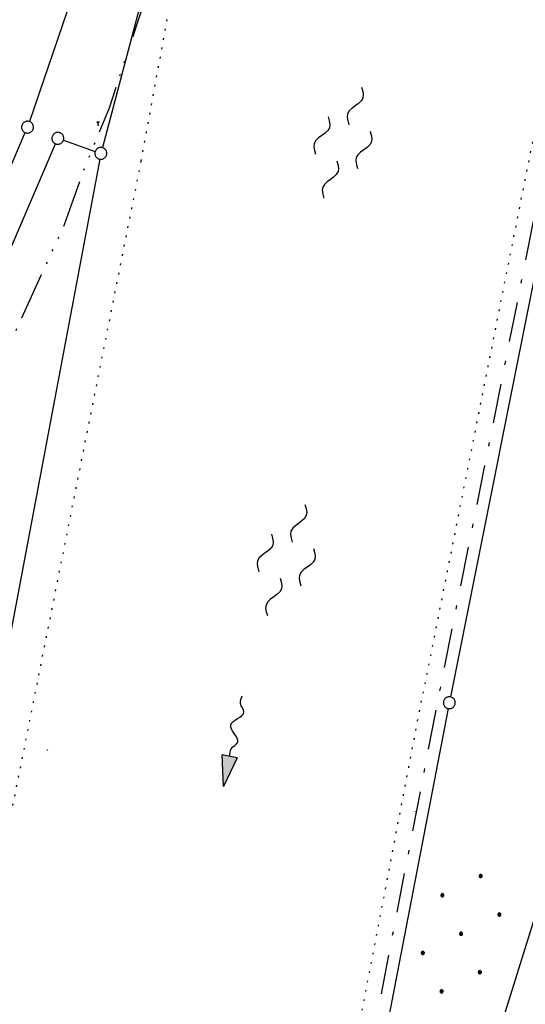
# Model space of a CAD drawing. Extents: x 511997 to 512565, y 475430 to 476399.
# Tile 9 of 32: x 512122 to 512186, y 475666 to 475790. Entities that reach past the tile are written whole.
import ezdxf

# ---------------------------------------------------------------- set-up
doc = ezdxf.new("R2010")
doc.units = 0
doc.header["$LTSCALE"] = 10
doc.header["$MEASUREMENT"] = 0
for name, pattern in [('ACAD_ISO14W100', [25.5, 12, -3, 0.5, -3, 0.5, -3, 0.5, -3]), ('LT00', [0]), ('LT08', [0.42, 0.2, -0.1, 0.02, -0.1]), ('PUNKTX2_STR', [0.6, 0.1, -0.5])]:
    doc.linetypes.add(name, pattern=pattern)
doc.layers.get('0').update_dxf_attribs({"linetype": 'LT00'})
for name, color, linetype in [('--FLIEßRICHTPFEIL', 180, 'Continuous'), ('--WASSER_GRENZE', 180, 'PUNKTX2_STR'), ('--WASSER_NUTZUNG', 180, 'Continuous'), ('DFK_GZPKT', 250, 'LT00'), ('DFK_KATASTER', 250, 'LT00'), ('DFK_NUTZUNG', 250, 'LT00'), ('DFK_TOPO-SYM', 252, 'LT00'), ('GEMEINDEGRENZE', 3, 'LT08'), ('TELEKOM', 210, 'ACAD_ISO14W100')]:
    doc.layers.add(name, color=color, linetype=linetype)

# ---------------------------------------------------------------- blocks, each defined once
blk = doc.blocks.new('SYMB7301')
at = {"color": 0, "linetype": 'ByBlock'}
for p, q in [((-0.128693, 0), (0, 0.128693)), ((0, -0.128693), (-0.128693, 0)), ((0, 0.128693), (0.128693, 0)), ((0.128693, 0), (0, -0.128693)), ((0.000059, -0.009738), (0.000059, 0.009897)), ((-0.00901, -0.004339), (-0.002225, -0.009749))]:
    blk.add_line(p, q, dxfattribs=at)
for points in [[(-0.002225, 0.009749), (-0.00901, 0.004339), (-0.00901, -0.004339)], [(0.01, 0), (0.006235, 0.007818), (-0.002225, 0.009749)], [(-0.002225, -0.009749), (0.006235, -0.007818), (0.01, 0)]]:
    blk.add_lwpolyline(points, dxfattribs=at)
blk = doc.blocks.new('SYMB7309')
at = {"color": 0, "linetype": 'ByBlock'}
for p, q in [((1.558, 3.279999), (-1.558, 3.28)), ((0, 0.5002), (0, 3.28))]:
    blk.add_line(p, q, dxfattribs=at)
for points in [[(-0.984, 3.526), (-1.558, 3.28), (-0.984, 3.034)], [(-0.031408, 0.499213), (-0.093728, 0.49134), (-0.15457, 0.475719), (-0.212975, 0.452595), (-0.268021, 0.422333), (-0.31884, 0.385411), (-0.36463, 0.342411), (-0.40467, 0.29401), (-0.438329, 0.240973), (-0.465074, 0.184136), (-0.484486, 0.124395), (-0.496256, 0.062692), (-0.5002, 0)], [(-0.5002, 0), (-0.496256, -0.062692), (-0.484486, -0.124395), (-0.465074, -0.184136), (-0.438329, -0.240973), (-0.404671, -0.29401), (-0.36463, -0.342411), (-0.31884, -0.385411), (-0.268021, -0.422333), (-0.212975, -0.452595), (-0.15457, -0.475719), (-0.093728, -0.49134), (-0.031408, -0.499213), (0.031408, -0.499213), (0.093728, -0.49134), (0.15457, -0.475719), (0.212975, -0.452595), (0.268021, -0.422333), (0.31884, -0.385411), (0.36463, -0.342411), (0.404671, -0.29401), (0.438329, -0.240973), (0.465075, -0.184136), (0.484486, -0.124395), (0.496256, -0.062692), (0.500201, 0)], [(0.5002, 0), (0.496256, 0.062692), (0.484485, 0.124395), (0.465074, 0.184136), (0.438329, 0.240973), (0.40467, 0.29401), (0.36463, 0.34241), (0.31884, 0.385411), (0.268021, 0.422333), (0.212975, 0.452595), (0.15457, 0.475719), (0.093728, 0.49134), (0.031408, 0.499213), (-0.031408, 0.499213)], [(0.984, 3.526), (1.558, 3.279999), (0.984, 3.034)]]:
    blk.add_lwpolyline(points, dxfattribs=at)
blk = doc.blocks.new('SYMB7010')
at = {"color": 0, "linetype": 'ByBlock'}
for points in [[(-0.031408, 0.499213), (-0.093728, 0.49134), (-0.15457, 0.475719), (-0.212975, 0.452595), (-0.268021, 0.422333), (-0.31884, 0.385411), (-0.36463, 0.342411), (-0.40467, 0.29401), (-0.438329, 0.240973), (-0.465074, 0.184136), (-0.484486, 0.124395), (-0.496256, 0.062692), (-0.5002, 0)], [(-0.5002, 0), (-0.496256, -0.062692), (-0.484486, -0.124395), (-0.465075, -0.184136), (-0.438329, -0.240973), (-0.404671, -0.29401), (-0.36463, -0.342411), (-0.31884, -0.385411), (-0.268021, -0.422333), (-0.212975, -0.452595), (-0.154571, -0.475719), (-0.093728, -0.49134), (-0.031408, -0.499213), (0.031408, -0.499213)], [(0.5002, 0), (0.496256, 0.062692), (0.484485, 0.124395), (0.465074, 0.184136), (0.438329, 0.240973), (0.40467, 0.29401), (0.36463, 0.342411), (0.31884, 0.385411), (0.268021, 0.422333), (0.212975, 0.452595), (0.15457, 0.475719), (0.093728, 0.49134), (0.031408, 0.499213), (-0.031408, 0.499213)], [(0.031408, -0.499213), (0.093728, -0.491341), (0.15457, -0.475719), (0.212975, -0.452595), (0.268021, -0.422333), (0.31884, -0.385411), (0.36463, -0.342411), (0.404671, -0.294011), (0.438329, -0.240974), (0.465075, -0.184136), (0.484486, -0.124395), (0.496256, -0.062692), (0.500201, 0)]]:
    blk.add_lwpolyline(points, dxfattribs=at)
blk = doc.blocks.new('SYMB7250')
at = {"color": 0, "linetype": 'ByBlock'}
for points in [[(-0.25, 0.28), (-0.208333, 0.308889), (-0.166667, 0.331111), (-0.125, 0.34), (-0.083333, 0.331111), (-0.041667, 0.308889), (0, 0.28)], [(0, 0.28), (0.041667, 0.251111), (0.083333, 0.228889), (0.125, 0.22), (0.166667, 0.228889), (0.208333, 0.251111), (0.25, 0.28)], [(-0.74, 0), (-0.698333, 0.028889), (-0.656667, 0.051111), (-0.615, 0.06), (-0.573333, 0.051111), (-0.531667, 0.028889), (-0.49, 0)], [(-0.49, 0), (-0.448333, -0.028889), (-0.406667, -0.051111), (-0.365, -0.06), (-0.323333, -0.051111), (-0.281667, -0.028889), (-0.24, 0)], [(0.24, 0), (0.281667, 0.028889), (0.323333, 0.051111), (0.365, 0.06), (0.406667, 0.051111), (0.448333, 0.028889), (0.49, 0)], [(0.49, 0), (0.531667, -0.028889), (0.573333, -0.051111), (0.615, -0.06), (0.656667, -0.051111), (0.698333, -0.028889), (0.74, 0)], [(-0.25, -0.28), (-0.208333, -0.251111), (-0.166667, -0.228889), (-0.125, -0.22), (-0.083333, -0.228889), (-0.041667, -0.251111), (0, -0.28)], [(0, -0.28), (0.041667, -0.308889), (0.083333, -0.331111), (0.125, -0.34), (0.166667, -0.331111), (0.208333, -0.308889), (0.25, -0.28)]]:
    blk.add_lwpolyline(points, dxfattribs=at)
blk = doc.blocks.new('FLIEßRICHTPFEIL')
at = {"layer": '--FLIEßRICHTPFEIL'}
blk.add_hatch(color=256, dxfattribs=at).paths.add_polyline_path([(-1.95, 0.4875), (-1.95, -0.4875), (0, 0)])
for p, q in [((-1.95, 0.4875), (-1.95, -0.4875)), ((-1.95, 0.4875), (0, 0)), ((0, 0), (-1.95, -0.4875))]:
    blk.add_line(p, q, dxfattribs=at)
at = {"layer": '--FLIEßRICHTPFEIL', "start_tangent": (-1, 0), "end_tangent": (-1, 0)}
blk.add_spline([(-1.95, 0), (-2.4375, 0), (-2.925, 0.325), (-3.4125, 0), (-3.9, -0.325), (-4.3875, 0), (-4.875, 0.325), (-5.3625, 0), (-5.85, 0)], degree=3, dxfattribs=at)
blk = doc.blocks.new('Ackerland7')
at = {"layer": 'DFK_NUTZUNG', "color": 0, "linetype": 'ByBlock'}
for p, q in [((-4, 3.93), (-4, 3.67)), ((-3.95, 3.63), (-3.95, 3.97)), ((-3.9, 3.99), (-3.9, 3.61)), ((-3.85, 3.6), (-3.85, 4)), ((-3.8, 3.99), (-3.8, 3.61)), ((-3.75, 3.63), (-3.75, 3.97)), ((-3.7, 3.93), (-3.7, 3.67)), ((-3.65, 3.8), (-3.65, 3.8)), ((3.7, 3.93), (3.7, 3.67)), ((3.75, 3.63), (3.75, 3.97)), ((3.8, 3.99), (3.8, 3.61)), ((3.85, 3.6), (3.85, 4)), ((3.9, 3.99), (3.9, 3.61)), ((3.95, 3.63), (3.95, 3.97)), ((4, 3.93), (4, 3.67)), ((4.05, 3.8), (4.05, 3.8)), ((-7.85, 0.13), (-7.85, -0.13)), ((-7.8, -0.17), (-7.8, 0.17)), ((-7.75, 0.19), (-7.75, -0.19)), ((-7.7, -0.2), (-7.7, 0.2)), ((-7.65, 0.19), (-7.65, -0.19)), ((-7.6, -0.17), (-7.6, 0.17)), ((-7.55, 0.13), (-7.55, -0.13)), ((-7.5, 0), (-7.5, 0)), ((-0.15, 0.13), (-0.15, -0.13)), ((-0.1, -0.17), (-0.1, 0.17)), ((-0.05, 0.19), (-0.05, -0.19)), ((0, -0.2), (0, 0.2)), ((0.05, 0.19), (0.05, -0.19)), ((0.1, -0.17), (0.1, 0.17)), ((0.15, 0.13), (0.15, -0.13)), ((0.2, 0), (0.2, 0)), ((7.55, 0.13), (7.55, -0.13)), ((7.6, -0.17), (7.6, 0.17)), ((7.65, 0.19), (7.65, -0.19)), ((7.7, -0.2), (7.7, 0.2)), ((7.75, 0.19), (7.75, -0.19)), ((7.8, -0.17), (7.8, 0.17)), ((7.85, 0.13), (7.85, -0.13)), ((7.9, 0), (7.9, 0)), ((-4, -3.67), (-4, -3.93)), ((-3.95, -3.97), (-3.95, -3.63)), ((-3.9, -3.61), (-3.9, -3.99)), ((-3.85, -4), (-3.85, -3.6)), ((-3.8, -3.61), (-3.8, -3.99)), ((-3.75, -3.97), (-3.75, -3.63)), ((-3.7, -3.67), (-3.7, -3.93)), ((3.7, -3.67), (3.7, -3.93)), ((3.75, -3.97), (3.75, -3.63)), ((3.8, -3.61), (3.8, -3.99)), ((3.85, -4), (3.85, -3.6)), ((3.9, -3.61), (3.9, -3.99)), ((3.95, -3.97), (3.95, -3.63)), ((4, -3.67), (4, -3.93)), ((-3.65, -3.8), (-3.65, -3.8)), ((4.05, -3.8), (4.05, -3.8))]:
    blk.add_line(p, q, dxfattribs=at)
for points in [[(-3.65, 3.8), (-3.67, 3.89), (-3.73, 3.96), (-3.81, 3.99), (-3.89, 3.99), (-3.97, 3.96), (-4.03, 3.89), (-4.05, 3.8), (-4.03, 3.71), (-3.97, 3.64), (-3.89, 3.6), (-3.81, 3.6), (-3.73, 3.64), (-3.67, 3.71), (-3.65, 3.8)], [(4.05, 3.8), (4.03, 3.89), (3.97, 3.96), (3.89, 3.99), (3.81, 3.99), (3.73, 3.96), (3.67, 3.89), (3.65, 3.8), (3.67, 3.71), (3.73, 3.64), (3.81, 3.61), (3.89, 3.61), (3.97, 3.64), (4.03, 3.71), (4.05, 3.8)], [(-7.5, 0), (-7.52, 0.09), (-7.58, 0.16), (-7.66, 0.19), (-7.74, 0.19), (-7.82, 0.16), (-7.88, 0.09), (-7.9, 0)], [(0.2, 0), (0.18, 0.09), (0.12, 0.16), (0.04, 0.19), (-0.04, 0.19), (-0.12, 0.16), (-0.18, 0.09), (-0.2, 0)], [(-0.2, 0), (-0.18, -0.09), (-0.12, -0.16), (-0.04, -0.19), (0.04, -0.19), (0.12, -0.16), (0.18, -0.09), (0.2, 0)], [(7.9, 0), (7.88, 0.09), (7.82, 0.16), (7.74, 0.19), (7.66, 0.19), (7.58, 0.16), (7.52, 0.09), (7.5, 0)], [(7.5, 0), (7.52, -0.09), (7.58, -0.16), (7.66, -0.19), (7.74, -0.19), (7.82, -0.16), (7.88, -0.09), (7.9, 0)], [(-7.9, 0), (-7.88, -0.09), (-7.82, -0.16), (-7.74, -0.19), (-7.66, -0.19), (-7.58, -0.16), (-7.52, -0.09), (-7.5, 0)], [(-3.65, -3.8), (-3.67, -3.71), (-3.73, -3.64), (-3.81, -3.61), (-3.89, -3.61), (-3.97, -3.64), (-4.03, -3.71), (-4.05, -3.8), (-4.03, -3.89), (-3.97, -3.96), (-3.89, -3.99), (-3.81, -3.99), (-3.73, -3.96), (-3.67, -3.89), (-3.65, -3.8)], [(4.05, -3.8), (4.03, -3.71), (3.97, -3.64), (3.89, -3.61), (3.81, -3.61), (3.73, -3.64), (3.67, -3.71), (3.65, -3.8), (3.67, -3.89), (3.73, -3.96), (3.81, -3.99), (3.89, -3.99), (3.97, -3.96), (4.03, -3.89), (4.05, -3.8)]]:
    blk.add_lwpolyline(points, dxfattribs=at)

msp = doc.modelspace()

# ---------------------------------------------------------------- linework, layer by layer
at = {"layer": '--WASSER_GRENZE', "ltscale": 0.2}
for p, q in [((512137.37, 475772.18), (512149.32, 475837.51)), ((512191.66, 475799.33), (512172.84, 475704.45)), ((512118.36, 475676.67), (512137.37, 475772.18)), ((512151.31, 475591.84), (512172.84, 475704.45))]:
    msp.add_line(p, q, dxfattribs=at)
at = {"layer": 'DFK_KATASTER'}
for p, q in [((512144.34, 475838.98), (512123.25, 475777.19)), ((512149.26, 475837.52), (512132.46, 475773.9)), ((512195.04, 475797.91), (512176.42, 475704.51)), ((512087.37, 475693.42), (512122.71, 475775.79)), ((512091.12, 475691.83), (512126.54, 475774.38)), ((512127.55, 475774.82), (512131.56, 475773.42)), ((512132.13, 475772.43), (512114.37, 475678.19)), ((512176.13, 475703.03), (512154.69, 475591.95)), ((512193.83, 475698.55), (512160.26, 475590.44))]:
    msp.add_line(p, q, dxfattribs=at)
at = {"layer": 'GEMEINDEGRENZE', "ltscale": 2.5, "flags": 128}
msp.add_lwpolyline([(512284.95, 475477), (512267.81, 475490.73), (512251.31, 475522.19), (512242.37, 475555.3), (512229.97, 475584.98), (512227.01, 475610.4), (512238.86, 475661.14), (512275.55, 475791.69), (512297.96, 475860.4), (512299.32, 475864.34), (512322.1, 475898.59), (512340.39, 475931.96), (512366.59, 476019.31), (512318.09, 476028.59), (512312.28, 476031.12), (512305.69, 476033.81), (512287.82, 475996.96), (512243.16, 475928.69), (512232.75, 475919.29), (512200.58, 475820.9), (512193.73, 475799.02), (512174.8, 475704.06), (512153.08, 475591.51), (512137.53, 475520.72), (512131.52, 475505.41), (512122.11, 475480.14)], dxfattribs=at)
at = {"layer": 'TELEKOM', "ltscale": 0.05, "flags": 128}
msp.add_lwpolyline([(512003.95, 475541.95), (512009.92, 475550.55), (512022.04, 475567.91), (512029.86, 475578.49), (512033.91, 475584.67), (512036.6, 475587.52), (512039.71, 475591.3), (512041.64, 475593.82), (512044.08, 475597.18), (512048.03, 475604.91), (512051.74, 475611.76), (512059.98, 475624.94), (512063.7, 475631.79), (512072.1, 475647.07), (512076.06, 475655.42), (512081.61, 475667.51), (512091.04, 475686.45), (512098.38, 475701.4), (512104.73, 475715.12), (512112.97, 475732.73), (512120.63, 475748.78), (512125.88, 475760.23), (512127.74, 475764.33), (512130.27, 475771.43), (512133.36, 475778.94), (512136.82, 475789.4), (512139.34, 475797.14), (512143.83, 475809.8), (512148.6, 475822.3), (512152.81, 475838.69), (512157.48, 475858.71), (512161.41, 475874.67), (512165.06, 475890.52), (512167.96, 475903.4), (512172.64, 475922.96), (512176, 475937.24), (512177.88, 475945.9), (512178.77, 475950.81), (512181.37, 475963.52), (512183.18, 475973.4), (512184.3, 475981.5), (512185.52, 475993.72), (512186.05, 475999.72), (512187.46, 476013.22), (512189.21, 476029.8), (512190.79, 476045.38), (512191.97, 476059.21), (512192.37, 476077.13), (512192.2, 476086.42), (512191.98, 476098.16)], dxfattribs=at)

# ---------------------------------------------------------------- block references
at = {"layer": '--FLIEßRICHTPFEIL', "xscale": 1.999999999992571, "yscale": 2.000000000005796, "zscale": 2, "rotation": 258.3705633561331}
msp.add_blockref('FLIEßRICHTPFEIL', (512147.74, 475693.18), dxfattribs=at)
at = {"layer": '--WASSER_NUTZUNG', "xscale": 9.999999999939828, "yscale": 10.00000000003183, "zscale": 10, "rotation": 251.2882999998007}
for p in [(512162.82, 475774.52), (512155.67, 475721.79)]:
    msp.add_blockref('SYMB7250', p, dxfattribs=at)
at = {"layer": 'DFK_GZPKT', "xscale": 1.499999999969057, "yscale": 1.5, "zscale": 1.5, "rotation": 251.2881100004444}
for p in [(512123.01, 475776.48), (512126.84, 475775.07), (512132.27, 475773.17), (512176.27, 475703.77)]:
    msp.add_blockref('SYMB7010', p, dxfattribs=at)
at = {"layer": 'DFK_NUTZUNG', "rotation": 251.2883000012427}
msp.add_blockref('Ackerland7', (512177.76, 475674.59), dxfattribs=at)
at = {"layer": 'DFK_TOPO-SYM', "xscale": 0.1, "yscale": 0.1, "zscale": 0.1, "rotation": 359.99968}
for name, p in [('SYMB7309', (512131.92, 475776.77)), ('SYMB7301', (512125.55, 475697.81)), ('SYMB7301', (512172, 475690.01))]:
    msp.add_blockref(name, p, dxfattribs=at)

doc.saveas('drawing.dxf')
